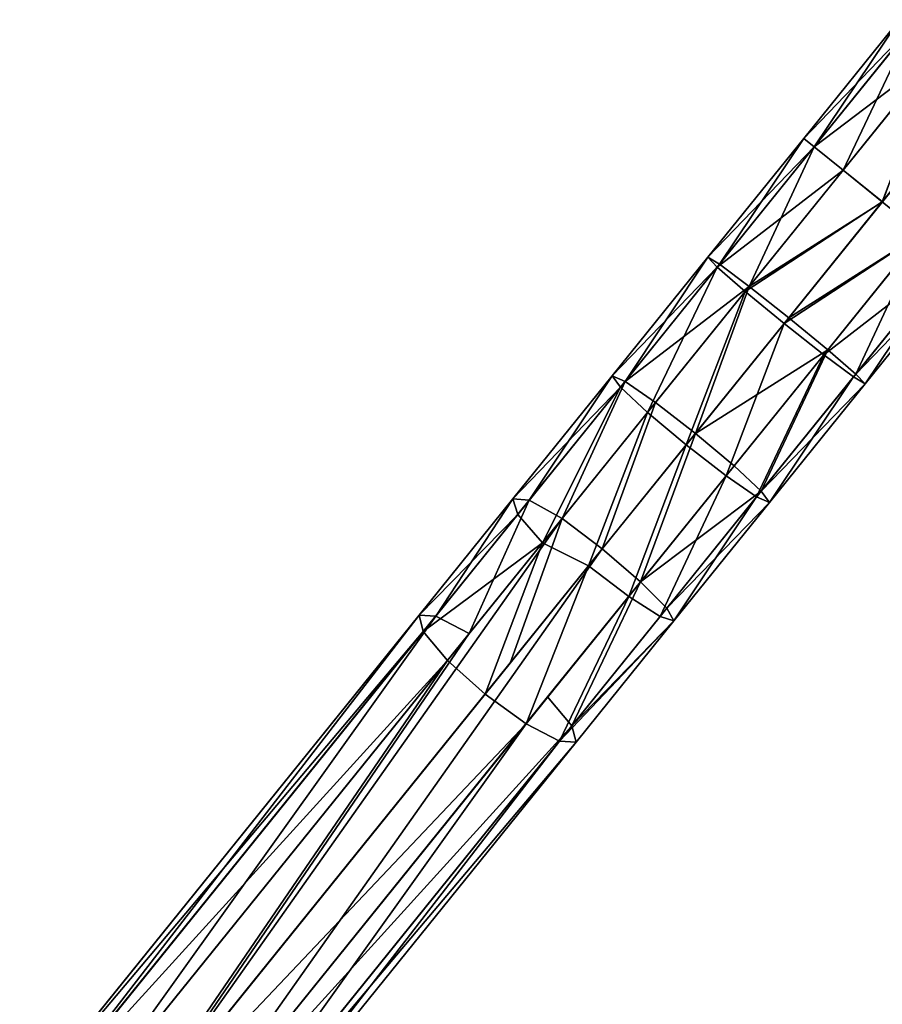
# Model space of a CAD drawing. Extents: x 61 to 680, y 107 to 1063.
# Tile 149 of 186: x 450 to 467, y 792 to 811. Entities that reach past the tile are written whole.
import ezdxf

# ---------------------------------------------------------------- set-up
doc = ezdxf.new("R2010")
doc.units = 0
doc.layers.get('0').update_dxf_attribs({"color": 13, "linetype": 'CONTINUOUS'})

# ---------------------------------------------------------------- blocks, each defined once
blk = doc.blocks.new('GROUP_7')
for p, q in [((303.15, 13.355, 2), (300.059, 13.185, 2)), ((306.244, 13.412, 2), (303.15, 13.355, 2)), ((303.159, 13.088, 1), (303.15, 13.355, 2)), ((303.15, 13.355, 2), (303.159, 13.088, 3)), ((306.245, 13.145, 1), (306.244, 13.412, 2)), ((306.244, 13.412, 2), (306.245, 13.145, 3)), ((309.339, 13.359, 2), (306.244, 13.412, 2)), ((300.059, 13.185, 2), (296.976, 12.905, 2)), ((300.059, 13.185, 2), (300.078, 12.919, 3)), ((300.078, 12.919, 1), (300.059, 13.185, 2)), ((303.159, 13.088, 1), (300.078, 12.919, 1)), ((303.159, 13.088, 3), (300.078, 12.919, 3)), ((306.245, 13.145, 1), (303.159, 13.088, 1)), ((306.245, 13.145, 3), (303.159, 13.088, 3)), ((303.186, 12.358, 0.268), (303.159, 13.088, 1)), ((303.159, 13.088, 3), (303.186, 12.358, 3.732)), ((306.245, 12.415, 0.268), (306.245, 13.145, 1)), ((309.33, 13.091, 1), (306.245, 13.145, 1)), ((296.976, 12.905, 2), (293.713, 12.263, 2)), ((300.078, 12.919, 1), (296.761, 12.603, 1)), ((296.761, 12.603, 1), (296.976, 12.905, 2)), ((296.976, 12.905, 2), (300.078, 12.919, 1)), ((296.976, 12.905, 2), (297.005, 12.639, 3)), ((300.078, 12.919, 3), (297.005, 12.639, 3)), ((300.131, 12.191, 0.268), (300.078, 12.919, 1)), ((300.078, 12.919, 3), (300.131, 12.191, 3.732)), ((293.713, 12.263, 2), (296.761, 12.603, 1)), ((297.005, 12.639, 3), (293.766, 12.001, 3)), ((296.761, 12.603, 1), (293.766, 12.001, 1)), ((293.91, 11.286, 3.732), (297.005, 12.639, 3)), ((296.892, 11.885, 0.268), (296.761, 12.603, 1)), ((296.761, 12.603, 1), (300.131, 12.191, 0.268)), ((297.005, 12.639, 3), (297.085, 11.913, 3.732)), ((303.186, 12.358, 0.268), (300.131, 12.191, 0.268)), ((303.186, 12.358, 3.732), (300.131, 12.191, 3.732)), ((306.245, 12.415, 0.268), (303.186, 12.358, 0.268)), ((306.245, 12.415, 3.732), (303.186, 12.358, 3.732)), ((303.223, 11.362), (303.186, 12.358, 0.268)), ((303.186, 12.358, 3.732), (303.223, 11.362, 4)), ((306.246, 11.418), (306.245, 12.415, 0.268)), ((309.304, 12.362, 0.268), (306.245, 12.415, 0.268)), ((293.713, 12.263, 2), (281.151, 9.737, 2)), ((293.766, 12.001, 3), (293.713, 12.263, 2)), ((300.131, 12.191, 0.268), (296.892, 11.885, 0.268)), ((300.131, 12.191, 3.732), (297.085, 11.913, 3.732)), ((300.204, 11.196), (300.131, 12.191, 0.268)), ((300.131, 12.191, 3.732), (300.204, 11.196, 4)), ((293.766, 12.001, 3), (281.199, 9.474, 3)), ((293.766, 12.001, 1), (281.199, 9.474, 1)), ((293.91, 11.286, 3.732), (293.766, 12.001, 3)), ((297.085, 11.913, 3.732), (293.91, 11.286, 3.732)), ((297.085, 11.913, 3.732), (297.193, 10.922, 4)), ((296.892, 11.885, 0.268), (293.91, 11.286, 0.268)), ((297.071, 10.904), (296.892, 11.885, 0.268)), ((303.223, 11.362), (300.204, 11.196)), ((300.204, 11.196, 4), (303.223, 11.362, 4)), ((303.223, 11.362, 4), (306.246, 11.418, 4)), ((306.246, 11.418), (303.223, 11.362)), ((303.259, 10.365, 0.268), (303.223, 11.362)), ((303.223, 11.362, 4), (303.259, 10.365, 3.732)), ((306.246, 10.421, 0.268), (306.246, 11.418)), ((309.269, 11.365), (306.246, 11.418)), ((293.91, 11.286, 3.732), (281.33, 8.756, 3.732)), ((293.91, 11.286, 0.268), (281.33, 8.756, 0.268)), ((297.193, 10.922, 4), (293.91, 11.286, 3.732)), ((300.204, 11.196), (297.071, 10.904)), ((297.193, 10.922, 4), (300.204, 11.196, 4)), ((300.276, 10.202, 0.268), (300.204, 11.196)), ((300.204, 11.196, 4), (300.276, 10.202, 3.732)), ((294.107, 10.308, 4), (297.193, 10.922, 4)), ((297.071, 10.904), (294.107, 10.308)), ((297.25, 9.923, 0.268), (297.071, 10.904)), ((297.193, 10.922, 4), (297.301, 9.931, 3.732)), ((303.259, 10.365, 0.268), (300.276, 10.202, 0.268)), ((303.259, 10.365, 3.732), (300.276, 10.202, 3.732)), ((306.246, 10.421, 3.732), (303.259, 10.365, 3.732)), ((306.246, 10.421, 0.268), (303.259, 10.365, 0.268)), ((303.286, 9.636, 1), (303.259, 10.365, 0.268)), ((303.259, 10.365, 3.732), (303.286, 9.636, 3)), ((306.247, 9.691, 1), (306.246, 10.421, 0.268)), ((309.233, 10.369, 0.268), (306.246, 10.421, 0.268)), ((281.509, 7.775, 4), (294.107, 10.308, 4)), ((294.107, 10.308), (281.509, 7.775)), ((300.276, 10.202, 0.268), (297.25, 9.923, 0.268)), ((300.276, 10.202, 3.732), (297.301, 9.931, 3.732)), ((300.276, 10.202, 0.268), (297.381, 9.205, 1)), ((300.329, 9.474, 1), (300.276, 10.202, 0.268)), ((300.276, 10.202, 3.732), (300.329, 9.474, 3)), ((297.301, 9.931, 3.732), (294.303, 9.331, 3.732)), ((297.25, 9.923, 0.268), (294.303, 9.331, 0.268)), ((297.381, 9.205, 1), (297.25, 9.923, 0.268)), ((297.301, 9.931, 3.732), (297.381, 9.205, 3)), ((303.286, 9.636, 1), (300.329, 9.474, 1)), ((303.286, 9.636, 3), (300.329, 9.474, 3)), ((306.247, 9.691, 3), (303.286, 9.636, 3)), ((306.247, 9.691, 1), (303.286, 9.636, 1)), ((303.296, 9.369, 2), (303.286, 9.636, 1)), ((303.286, 9.636, 3), (303.296, 9.369, 2)), ((306.247, 9.424, 2), (306.247, 9.691, 1)), ((309.207, 9.639, 1), (306.247, 9.691, 1)), ((300.329, 9.474, 1), (297.381, 9.205, 1)), ((300.329, 9.474, 3), (297.381, 9.205, 3)), ((300.349, 9.207, 2), (300.329, 9.474, 1)), ((300.329, 9.474, 3), (300.349, 9.207, 2)), ((303.296, 9.369, 2), (300.349, 9.207, 2)), ((306.247, 9.424, 2), (303.296, 9.369, 2)), ((294.303, 9.331, 0.268), (281.688, 6.794, 0.268)), ((294.303, 9.331, 3.732), (281.688, 6.794, 3.732)), ((297.381, 9.205, 3), (294.303, 9.331, 3.732)), ((297.381, 9.205, 1), (294.447, 8.615, 1)), ((297.381, 9.205, 3), (294.447, 8.615, 3)), ((297.41, 8.939, 2), (297.381, 9.205, 1)), ((297.381, 9.205, 3), (297.41, 8.939, 2)), ((300.349, 9.207, 2), (297.41, 8.939, 2)), ((297.41, 8.939, 2), (294.5, 8.353, 2)), ((294.447, 8.615, 1), (281.819, 6.076, 1)), ((294.447, 8.615, 3), (281.819, 6.076, 3)), ((294.5, 8.353, 2), (281.867, 5.813, 2))]:
    blk.add_line(p, q)
mesh = blk.add_polyface()
corners = [(300.059, 13.185, 2), (303.159, 13.088, 1), (300.078, 12.919, 1), (303.15, 13.355, 2)]
mesh.append_faces([[corners[k] for k in face] for face in [(0, 1, 2), (1, 0, 3)]], dxfattribs={"vtx0": -1})
mesh = blk.add_polyface()
corners = [(300.078, 12.919, 3), (303.15, 13.355, 2), (300.059, 13.185, 2), (303.159, 13.088, 3)]
mesh.append_faces([[corners[k] for k in face] for face in [(0, 1, 2), (1, 0, 3)]], dxfattribs={"vtx0": -1})
mesh = blk.add_polyface()
corners = [(303.159, 13.088, 1), (306.244, 13.412, 2), (306.245, 13.145, 1), (303.15, 13.355, 2)]
mesh.append_faces([[corners[k] for k in face] for face in [(0, 1, 2), (1, 0, 3)]], dxfattribs={"vtx0": -1})
mesh = blk.add_polyface()
corners = [(303.15, 13.355, 2), (306.245, 13.145, 3), (306.244, 13.412, 2), (303.159, 13.088, 3)]
mesh.append_faces([[corners[k] for k in face] for face in [(0, 1, 2), (1, 0, 3)]], dxfattribs={"vtx0": -1})
mesh = blk.add_polyface()
corners = [(306.244, 13.412, 2), (309.33, 13.091, 1), (306.245, 13.145, 1), (309.339, 13.359, 2)]
mesh.append_faces([[corners[k] for k in face] for face in [(0, 1, 2), (1, 0, 3)]], dxfattribs={"vtx0": -1})
mesh = blk.add_polyface()
corners = [(306.245, 13.145, 3), (309.339, 13.359, 2), (306.244, 13.412, 2), (309.33, 13.091, 3)]
mesh.append_faces([[corners[k] for k in face] for face in [(0, 1, 2), (1, 0, 3)]], dxfattribs={"vtx0": -1})
mesh = blk.add_polyface()
corners = [(297.005, 12.639, 3), (300.059, 13.185, 2), (296.976, 12.905, 2), (300.078, 12.919, 3)]
mesh.append_faces([[corners[k] for k in face] for face in [(0, 1, 2), (1, 0, 3)]], dxfattribs={"vtx0": -1})
mesh = blk.add_polyface()
corners = [(300.059, 13.185, 2), (300.078, 12.919, 1), (296.976, 12.905, 2)]
mesh.append_faces([[corners[k] for k in face] for face in [(0, 1, 2)]])
mesh = blk.add_polyface()
corners = [(300.078, 12.919, 1), (303.186, 12.358, 0.268), (300.131, 12.191, 0.268), (303.159, 13.088, 1)]
mesh.append_faces([[corners[k] for k in face] for face in [(0, 1, 2), (1, 0, 3)]], dxfattribs={"vtx0": -1})
mesh = blk.add_polyface()
corners = [(300.131, 12.191, 3.732), (303.159, 13.088, 3), (300.078, 12.919, 3), (303.186, 12.358, 3.732)]
mesh.append_faces([[corners[k] for k in face] for face in [(0, 1, 2), (1, 0, 3)]], dxfattribs={"vtx0": -1})
mesh = blk.add_polyface()
corners = [(303.186, 12.358, 0.268), (306.245, 13.145, 1), (306.245, 12.415, 0.268), (303.159, 13.088, 1)]
mesh.append_faces([[corners[k] for k in face] for face in [(0, 1, 2), (1, 0, 3)]], dxfattribs={"vtx0": -1})
mesh = blk.add_polyface()
corners = [(303.159, 13.088, 3), (306.245, 12.415, 3.732), (306.245, 13.145, 3), (303.186, 12.358, 3.732)]
mesh.append_faces([[corners[k] for k in face] for face in [(0, 1, 2), (1, 0, 3)]], dxfattribs={"vtx0": -1})
mesh = blk.add_polyface()
corners = [(306.245, 13.145, 1), (309.304, 12.362, 0.268), (306.245, 12.415, 0.268), (309.33, 13.091, 1)]
mesh.append_faces([[corners[k] for k in face] for face in [(0, 1, 2), (1, 0, 3)]], dxfattribs={"vtx0": -1})
mesh = blk.add_polyface()
corners = [(293.766, 12.001, 3), (296.976, 12.905, 2), (293.713, 12.263, 2), (297.005, 12.639, 3)]
mesh.append_faces([[corners[k] for k in face] for face in [(0, 1, 2), (1, 0, 3)]], dxfattribs={"vtx0": -1})
mesh = blk.add_polyface()
corners = [(296.976, 12.905, 2), (296.761, 12.603, 1), (293.713, 12.263, 2)]
mesh.append_faces([[corners[k] for k in face] for face in [(0, 1, 2)]])
mesh = blk.add_polyface()
corners = [(296.976, 12.905, 2), (300.078, 12.919, 1), (296.761, 12.603, 1)]
mesh.append_faces([[corners[k] for k in face] for face in [(0, 1, 2)]])
mesh = blk.add_polyface()
corners = [(300.131, 12.191, 0.268), (296.761, 12.603, 1), (300.078, 12.919, 1)]
mesh.append_faces([[corners[k] for k in face] for face in [(0, 1, 2)]])
mesh = blk.add_polyface()
corners = [(297.085, 11.913, 3.732), (300.078, 12.919, 3), (297.005, 12.639, 3), (300.131, 12.191, 3.732)]
mesh.append_faces([[corners[k] for k in face] for face in [(0, 1, 2), (1, 0, 3)]], dxfattribs={"vtx0": -1})
mesh = blk.add_polyface()
corners = [(281.151, 9.737, 2), (293.766, 12.001, 1), (281.199, 9.474, 1), (293.713, 12.263, 2), (296.761, 12.603, 1)]
mesh.append_faces([[corners[k] for k in face] for face in [(0, 1, 2)]], dxfattribs={"vtx0": -1})
mesh.append_faces([[corners[k] for k in face] for face in [(1, 0, 3)]], dxfattribs={"vtx0": -1, "vtx2": -1})
mesh.append_faces([[corners[k] for k in face] for face in [(3, 4, 1)]], dxfattribs={"vtx2": -1})
mesh = blk.add_polyface()
corners = [(293.766, 12.001, 1), (281.33, 8.756, 0.268), (281.199, 9.474, 1), (293.91, 11.286, 0.268), (296.761, 12.603, 1), (296.892, 11.885, 0.268)]
mesh.append_faces([[corners[k] for k in face] for face in [(0, 1, 2), (3, 4, 5)]], dxfattribs={"vtx0": -1})
mesh.append_faces([[corners[k] for k in face] for face in [(1, 0, 3)]], dxfattribs={"vtx0": -1, "vtx1": -1})
mesh.append_faces([[corners[k] for k in face] for face in [(3, 0, 4)]], dxfattribs={"vtx0": -1, "vtx2": -1})
mesh = blk.add_polyface()
corners = [(297.005, 12.639, 3), (293.766, 12.001, 3), (293.91, 11.286, 3.732)]
mesh.append_faces([[corners[k] for k in face] for face in [(0, 1, 2)]])
mesh = blk.add_polyface()
corners = [(297.085, 11.913, 3.732), (297.005, 12.639, 3), (293.91, 11.286, 3.732)]
mesh.append_faces([[corners[k] for k in face] for face in [(0, 1, 2)]])
mesh = blk.add_polyface()
corners = [(296.761, 12.603, 1), (300.131, 12.191, 0.268), (296.892, 11.885, 0.268)]
mesh.append_faces([[corners[k] for k in face] for face in [(0, 1, 2)]])
mesh = blk.add_polyface()
corners = [(303.186, 12.358, 0.268), (300.204, 11.196), (300.131, 12.191, 0.268), (303.223, 11.362)]
mesh.append_faces([[corners[k] for k in face] for face in [(0, 1, 2), (1, 0, 3)]], dxfattribs={"vtx0": -1})
mesh = blk.add_polyface()
corners = [(300.204, 11.196, 4), (303.186, 12.358, 3.732), (300.131, 12.191, 3.732), (303.223, 11.362, 4)]
mesh.append_faces([[corners[k] for k in face] for face in [(0, 1, 2), (1, 0, 3)]], dxfattribs={"vtx0": -1})
mesh = blk.add_polyface()
corners = [(306.245, 12.415, 0.268), (303.223, 11.362), (303.186, 12.358, 0.268), (306.246, 11.418)]
mesh.append_faces([[corners[k] for k in face] for face in [(0, 1, 2), (1, 0, 3)]], dxfattribs={"vtx0": -1})
mesh = blk.add_polyface()
corners = [(303.223, 11.362, 4), (306.245, 12.415, 3.732), (303.186, 12.358, 3.732), (306.246, 11.418, 4)]
mesh.append_faces([[corners[k] for k in face] for face in [(0, 1, 2), (1, 0, 3)]], dxfattribs={"vtx0": -1})
mesh = blk.add_polyface()
corners = [(309.304, 12.362, 0.268), (306.246, 11.418), (306.245, 12.415, 0.268), (309.269, 11.365)]
mesh.append_faces([[corners[k] for k in face] for face in [(0, 1, 2), (1, 0, 3)]], dxfattribs={"vtx0": -1})
mesh = blk.add_polyface()
corners = [(281.151, 9.737, 2), (293.766, 12.001, 3), (293.713, 12.263, 2), (281.199, 9.474, 3)]
mesh.append_faces([[corners[k] for k in face] for face in [(0, 1, 2), (1, 0, 3)]], dxfattribs={"vtx0": -1})
mesh = blk.add_polyface()
corners = [(300.131, 12.191, 0.268), (297.071, 10.904), (296.892, 11.885, 0.268), (300.204, 11.196)]
mesh.append_faces([[corners[k] for k in face] for face in [(0, 1, 2), (1, 0, 3)]], dxfattribs={"vtx0": -1})
mesh = blk.add_polyface()
corners = [(297.193, 10.922, 4), (300.131, 12.191, 3.732), (297.085, 11.913, 3.732), (300.204, 11.196, 4)]
mesh.append_faces([[corners[k] for k in face] for face in [(0, 1, 2), (1, 0, 3)]], dxfattribs={"vtx0": -1})
mesh = blk.add_polyface()
corners = [(281.33, 8.756, 3.732), (293.766, 12.001, 3), (281.199, 9.474, 3), (293.91, 11.286, 3.732)]
mesh.append_faces([[corners[k] for k in face] for face in [(0, 1, 2), (1, 0, 3)]], dxfattribs={"vtx0": -1})
mesh = blk.add_polyface()
corners = [(297.193, 10.922, 4), (297.085, 11.913, 3.732), (293.91, 11.286, 3.732)]
mesh.append_faces([[corners[k] for k in face] for face in [(0, 1, 2)]])
mesh = blk.add_polyface()
corners = [(293.91, 11.286, 0.268), (281.509, 7.775), (281.33, 8.756, 0.268), (294.107, 10.308), (296.892, 11.885, 0.268), (297.071, 10.904)]
mesh.append_faces([[corners[k] for k in face] for face in [(0, 1, 2), (3, 4, 5)]], dxfattribs={"vtx0": -1})
mesh.append_faces([[corners[k] for k in face] for face in [(1, 0, 3)]], dxfattribs={"vtx0": -1, "vtx1": -1})
mesh.append_faces([[corners[k] for k in face] for face in [(3, 0, 4)]], dxfattribs={"vtx0": -1, "vtx2": -1})
mesh = blk.add_polyface()
corners = [(303.223, 11.362), (300.276, 10.202, 0.268), (300.204, 11.196), (303.259, 10.365, 0.268)]
mesh.append_faces([[corners[k] for k in face] for face in [(0, 1, 2), (1, 0, 3)]], dxfattribs={"vtx0": -1})
mesh = blk.add_polyface()
corners = [(300.276, 10.202, 3.732), (303.223, 11.362, 4), (300.204, 11.196, 4), (303.259, 10.365, 3.732)]
mesh.append_faces([[corners[k] for k in face] for face in [(0, 1, 2), (1, 0, 3)]], dxfattribs={"vtx0": -1})
mesh = blk.add_polyface()
corners = [(303.259, 10.365, 3.732), (306.246, 11.418, 4), (303.223, 11.362, 4), (306.246, 10.421, 3.732)]
mesh.append_faces([[corners[k] for k in face] for face in [(0, 1, 2), (1, 0, 3)]], dxfattribs={"vtx0": -1})
mesh = blk.add_polyface()
corners = [(306.246, 11.418), (303.259, 10.365, 0.268), (303.223, 11.362), (306.246, 10.421, 0.268)]
mesh.append_faces([[corners[k] for k in face] for face in [(0, 1, 2), (1, 0, 3)]], dxfattribs={"vtx0": -1})
mesh = blk.add_polyface()
corners = [(309.269, 11.365), (306.246, 10.421, 0.268), (306.246, 11.418), (309.233, 10.369, 0.268)]
mesh.append_faces([[corners[k] for k in face] for face in [(0, 1, 2), (1, 0, 3)]], dxfattribs={"vtx0": -1})
mesh = blk.add_polyface()
corners = [(281.509, 7.775, 4), (293.91, 11.286, 3.732), (281.33, 8.756, 3.732), (294.107, 10.308, 4), (297.193, 10.922, 4)]
mesh.append_faces([[corners[k] for k in face] for face in [(0, 1, 2), (1, 3, 4)]], dxfattribs={"vtx0": -1})
mesh.append_faces([[corners[k] for k in face] for face in [(1, 0, 3)]], dxfattribs={"vtx0": -1, "vtx2": -1})
mesh = blk.add_polyface()
corners = [(300.204, 11.196), (297.25, 9.923, 0.268), (297.071, 10.904), (300.276, 10.202, 0.268)]
mesh.append_faces([[corners[k] for k in face] for face in [(0, 1, 2), (1, 0, 3)]], dxfattribs={"vtx0": -1})
mesh = blk.add_polyface()
corners = [(297.301, 9.931, 3.732), (300.204, 11.196, 4), (297.193, 10.922, 4), (300.276, 10.202, 3.732)]
mesh.append_faces([[corners[k] for k in face] for face in [(0, 1, 2), (1, 0, 3)]], dxfattribs={"vtx0": -1})
mesh = blk.add_polyface()
corners = [(281.688, 6.794, 3.732), (294.107, 10.308, 4), (281.509, 7.775, 4), (294.303, 9.331, 3.732), (297.193, 10.922, 4), (297.301, 9.931, 3.732)]
mesh.append_faces([[corners[k] for k in face] for face in [(0, 1, 2), (4, 3, 5)]], dxfattribs={"vtx0": -1})
mesh.append_faces([[corners[k] for k in face] for face in [(1, 3, 4)]], dxfattribs={"vtx0": -1, "vtx1": -1})
mesh.append_faces([[corners[k] for k in face] for face in [(1, 0, 3)]], dxfattribs={"vtx0": -1, "vtx2": -1})
mesh = blk.add_polyface()
corners = [(294.107, 10.308), (281.688, 6.794, 0.268), (281.509, 7.775), (294.303, 9.331, 0.268), (297.071, 10.904), (297.25, 9.923, 0.268)]
mesh.append_faces([[corners[k] for k in face] for face in [(0, 1, 2), (3, 4, 5)]], dxfattribs={"vtx0": -1})
mesh.append_faces([[corners[k] for k in face] for face in [(1, 0, 3)]], dxfattribs={"vtx0": -1, "vtx1": -1})
mesh.append_faces([[corners[k] for k in face] for face in [(3, 0, 4)]], dxfattribs={"vtx0": -1, "vtx2": -1})
mesh = blk.add_polyface()
corners = [(303.286, 9.636, 1), (300.276, 10.202, 0.268), (303.259, 10.365, 0.268), (300.329, 9.474, 1)]
mesh.append_faces([[corners[k] for k in face] for face in [(0, 1, 2), (1, 0, 3)]], dxfattribs={"vtx0": -1})
mesh = blk.add_polyface()
corners = [(303.286, 9.636, 3), (300.276, 10.202, 3.732), (300.329, 9.474, 3), (303.259, 10.365, 3.732)]
mesh.append_faces([[corners[k] for k in face] for face in [(0, 1, 2), (1, 0, 3)]], dxfattribs={"vtx0": -1})
mesh = blk.add_polyface()
corners = [(306.247, 9.691, 3), (303.259, 10.365, 3.732), (303.286, 9.636, 3), (306.246, 10.421, 3.732)]
mesh.append_faces([[corners[k] for k in face] for face in [(0, 1, 2), (1, 0, 3)]], dxfattribs={"vtx0": -1})
mesh = blk.add_polyface()
corners = [(306.246, 10.421, 0.268), (303.286, 9.636, 1), (303.259, 10.365, 0.268), (306.247, 9.691, 1)]
mesh.append_faces([[corners[k] for k in face] for face in [(0, 1, 2), (1, 0, 3)]], dxfattribs={"vtx0": -1})
mesh = blk.add_polyface()
corners = [(309.207, 9.639, 1), (306.246, 10.421, 0.268), (309.233, 10.369, 0.268), (306.247, 9.691, 1)]
mesh.append_faces([[corners[k] for k in face] for face in [(0, 1, 2), (1, 0, 3)]], dxfattribs={"vtx0": -1})
mesh = blk.add_polyface()
corners = [(297.381, 9.205, 1), (297.25, 9.923, 0.268), (300.276, 10.202, 0.268)]
mesh.append_faces([[corners[k] for k in face] for face in [(0, 1, 2)]])
mesh = blk.add_polyface()
corners = [(297.381, 9.205, 3), (300.276, 10.202, 3.732), (297.301, 9.931, 3.732), (300.329, 9.474, 3)]
mesh.append_faces([[corners[k] for k in face] for face in [(0, 1, 2), (1, 0, 3)]], dxfattribs={"vtx0": -1})
mesh = blk.add_polyface()
corners = [(300.329, 9.474, 1), (297.381, 9.205, 1), (300.276, 10.202, 0.268)]
mesh.append_faces([[corners[k] for k in face] for face in [(0, 1, 2)]])
mesh = blk.add_polyface()
corners = [(294.303, 9.331, 0.268), (281.819, 6.076, 1), (281.688, 6.794, 0.268), (294.447, 8.615, 1), (297.25, 9.923, 0.268), (297.381, 9.205, 1)]
mesh.append_faces([[corners[k] for k in face] for face in [(0, 1, 2), (3, 4, 5)]], dxfattribs={"vtx0": -1})
mesh.append_faces([[corners[k] for k in face] for face in [(1, 0, 3)]], dxfattribs={"vtx0": -1, "vtx1": -1})
mesh.append_faces([[corners[k] for k in face] for face in [(3, 0, 4)]], dxfattribs={"vtx0": -1, "vtx2": -1})
mesh = blk.add_polyface()
corners = [(297.381, 9.205, 3), (297.301, 9.931, 3.732), (294.303, 9.331, 3.732)]
mesh.append_faces([[corners[k] for k in face] for face in [(0, 1, 2)]])
mesh = blk.add_polyface()
corners = [(303.286, 9.636, 1), (300.349, 9.207, 2), (300.329, 9.474, 1), (303.296, 9.369, 2)]
mesh.append_faces([[corners[k] for k in face] for face in [(0, 1, 2), (1, 0, 3)]], dxfattribs={"vtx0": -1})
mesh = blk.add_polyface()
corners = [(303.286, 9.636, 3), (300.349, 9.207, 2), (303.296, 9.369, 2), (300.329, 9.474, 3)]
mesh.append_faces([[corners[k] for k in face] for face in [(0, 1, 2), (1, 0, 3)]], dxfattribs={"vtx0": -1})
mesh = blk.add_polyface()
corners = [(306.247, 9.691, 3), (303.296, 9.369, 2), (306.247, 9.424, 2), (303.286, 9.636, 3)]
mesh.append_faces([[corners[k] for k in face] for face in [(0, 1, 2), (1, 0, 3)]], dxfattribs={"vtx0": -1})
mesh = blk.add_polyface()
corners = [(306.247, 9.424, 2), (303.286, 9.636, 1), (306.247, 9.691, 1), (303.296, 9.369, 2)]
mesh.append_faces([[corners[k] for k in face] for face in [(0, 1, 2), (1, 0, 3)]], dxfattribs={"vtx0": -1})
mesh = blk.add_polyface()
corners = [(309.207, 9.639, 1), (306.247, 9.424, 2), (306.247, 9.691, 1), (309.198, 9.372, 2)]
mesh.append_faces([[corners[k] for k in face] for face in [(0, 1, 2), (1, 0, 3)]], dxfattribs={"vtx0": -1})
mesh = blk.add_polyface()
corners = [(300.329, 9.474, 1), (297.41, 8.939, 2), (297.381, 9.205, 1), (300.349, 9.207, 2)]
mesh.append_faces([[corners[k] for k in face] for face in [(0, 1, 2), (1, 0, 3)]], dxfattribs={"vtx0": -1})
mesh = blk.add_polyface()
corners = [(300.349, 9.207, 2), (297.381, 9.205, 3), (297.41, 8.939, 2), (300.329, 9.474, 3)]
mesh.append_faces([[corners[k] for k in face] for face in [(0, 1, 2), (1, 0, 3)]], dxfattribs={"vtx0": -1})
mesh = blk.add_polyface()
corners = [(281.819, 6.076, 3), (294.303, 9.331, 3.732), (281.688, 6.794, 3.732), (294.447, 8.615, 3), (297.381, 9.205, 3)]
mesh.append_faces([[corners[k] for k in face] for face in [(0, 1, 2), (1, 3, 4)]], dxfattribs={"vtx0": -1})
mesh.append_faces([[corners[k] for k in face] for face in [(1, 0, 3)]], dxfattribs={"vtx0": -1, "vtx2": -1})
mesh = blk.add_polyface()
corners = [(297.41, 8.939, 2), (294.5, 8.353, 2), (297.381, 9.205, 1), (294.447, 8.615, 1), (281.867, 5.813, 2), (281.819, 6.076, 1)]
mesh.append_faces([[corners[k] for k in face] for face in [(3, 4, 5)]], dxfattribs={"vtx0": -1})
mesh.append_faces([[corners[k] for k in face] for face in [(4, 2, 1)]], dxfattribs={"vtx0": -1, "vtx1": -1})
mesh.append_faces([[corners[k] for k in face] for face in [(4, 3, 2)]], dxfattribs={"vtx0": -1, "vtx2": -1})
mesh.append_faces([[corners[k] for k in face] for face in [(0, 1, 2)]], dxfattribs={"vtx1": -1})
mesh = blk.add_polyface()
corners = [(297.41, 8.939, 2), (281.867, 5.813, 2), (294.5, 8.353, 2), (281.819, 6.076, 3), (297.381, 9.205, 3), (294.447, 8.615, 3)]
mesh.append_faces([[corners[k] for k in face] for face in [(0, 1, 2), (3, 4, 5)]], dxfattribs={"vtx0": -1})
mesh.append_faces([[corners[k] for k in face] for face in [(1, 0, 3)]], dxfattribs={"vtx0": -1, "vtx1": -1})
mesh.append_faces([[corners[k] for k in face] for face in [(3, 0, 4)]], dxfattribs={"vtx0": -1, "vtx2": -1})
blk = doc.blocks.new('GROUP_15')
at = {"extrusion": (0.778243, -0.627963, -5.97172e-16), "rotation": 360}
blk.add_blockref('GROUP_7', (26.955, 0, -1.577), dxfattribs=at)
blk = doc.blocks.new('GROUP_9')
blk.add_blockref('GROUP_15', (184.815, 441.263))

msp = doc.modelspace()

# ---------------------------------------------------------------- block references
msp.add_blockref('GROUP_9', (72.909, 107.246, -0.5))

doc.saveas('drawing.dxf')
